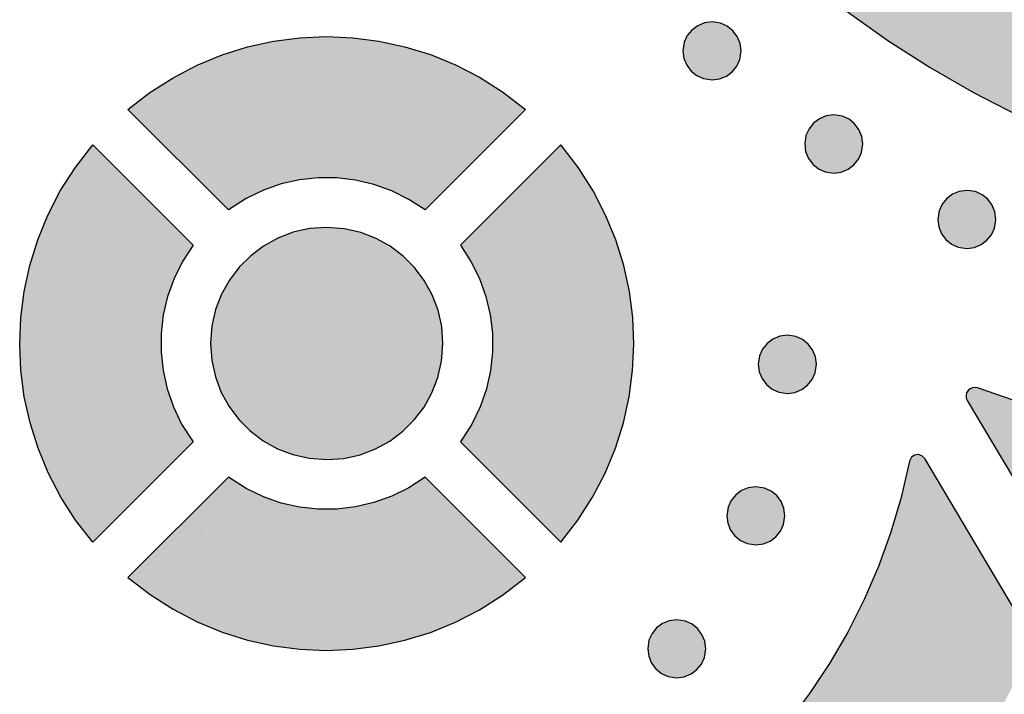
# Model space of a CAD drawing. Header units: millimetres. Extents: x -575 to 893, y -1168 to -690.
# Tile 63 of 72: x 635 to 692, y -1113 to -1074. Entities that reach past the tile are written whole.
import ezdxf

# ---------------------------------------------------------------- set-up
doc = ezdxf.new("R2010")
doc.units = ezdxf.units.MM
doc.layers.add('pattern', color=7, linetype='Continuous', true_color=0x000000)

msp = doc.modelspace()

# ---------------------------------------------------------------- hatches: boundary and pattern name
at = {"layer": 'pattern'}
for points in [[(750.65449, -1079.878507), (756.976267, -1064.613249), (757.0124, -1064.37454), (756.93574, -1064.165617), (756.776072, -1064.014128), (756.564158, -1063.947599), (756.311716, -1064.002592), (753.192576, -1065.518949), (750.018748, -1066.896086), (746.794138, -1068.132902), (743.52363, -1069.228422), (740.212107, -1070.181669), (736.864451, -1070.991667), (733.485056, -1071.657316), (730.078806, -1072.177641), (726.650584, -1072.551664), (723.204295, -1072.778349), (719.74531, -1072.856718), (716.167673, -1072.780973), (713.479197, -1072.58737), (710.835154, -1072.245207), (708.239939, -1071.758695), (705.697459, -1071.132047), (703.212595, -1070.369474), (700.788767, -1069.475248), (698.42988, -1068.453459), (696.141306, -1067.308317), (693.925974, -1066.044157), (691.788767, -1064.665006), (689.73408, -1063.175199), (687.76533, -1061.578886), (685.886912, -1059.880216), (684.10322, -1058.083525), (682.418162, -1056.1929), (680.836619, -1054.212614), (679.361521, -1052.146879), (677.99824, -1049.999784), (676.750193, -1047.775663), (675.621775, -1045.478666), (674.61738, -1043.113005), (673.740427, -1040.682829), (672.996287, -1038.192411), (672.388377, -1035.645964), (671.920603, -1033.047636), (671.597849, -1030.401701), (671.422068, -1027.673582), (671.37324, -1024.216978), (671.471384, -1020.769407), (671.715037, -1017.335386), (672.10322, -1013.91937), (672.634959, -1010.525938), (673.309275, -1007.159544), (674.125193, -1003.824674), (675.081736, -1000.525907), (676.177927, -997.267668), (677.412791, -994.054502), (678.784861, -990.890928), (680.359568, -987.652616), (680.414744, -987.422605), (680.361033, -987.211454), (680.222849, -987.047209), (680.025095, -986.957853), (679.766795, -986.980253), (664.798045, -992.426725), (664.650095, -992.507047), (664.511423, -992.715177), (663.349314, -996.10742), (662.319041, -999.536558), (661.42158, -1002.998747), (660.656931, -1006.490049), (660.02656, -1010.006681), (659.530466, -1013.544706), (659.169138, -1017.100309), (658.943552, -1020.669584), (658.854685, -1024.248655), (658.911814, -1028.117185), (659.099802, -1031.189604), (659.440623, -1034.217802), (659.931345, -1037.198026), (660.567576, -1040.12631), (661.345896, -1042.998747), (662.2624, -1045.811491), (663.312693, -1048.560636), (664.493357, -1051.242277), (665.800486, -1053.852506), (667.230173, -1056.387541), (668.778513, -1058.843351), (670.441599, -1061.216093), (672.216013, -1063.501921), (674.097361, -1065.696928), (676.081736, -1067.797209), (678.16572, -1069.798857), (680.345408, -1071.698026), (682.616892, -1073.490812), (684.976267, -1075.173246), (687.419138, -1076.741545), (689.942576, -1078.191801), (692.542185, -1079.520048), (695.21406, -1080.722502), (697.954295, -1081.795194), (700.75947, -1082.734281), (703.625681, -1083.535856), (706.548533, -1084.195951), (709.524607, -1084.710844), (712.549998, -1085.076506), (715.622263, -1085.289152), (719.128611, -1085.375761), (722.630564, -1085.329862), (726.124216, -1085.152006), (729.60615, -1084.842802), (733.072947, -1084.402738), (736.520212, -1083.832548), (739.945017, -1083.132719), (743.343455, -1082.3038), (746.711619, -1081.346403), (750.367869, -1080.149015), (750.507517, -1080.076933)], [(676.455271, -1075.777738), (676.398142, -1075.339933), (676.236033, -1074.944975), (675.98408, -1074.607694), (675.656931, -1074.343168), (675.270212, -1074.166349), (674.770212, -1074.090849), (674.332712, -1074.148344), (673.938181, -1074.310758), (673.601267, -1074.563139), (673.337107, -1074.89047), (673.160837, -1075.277799), (673.085642, -1075.777738), (673.142771, -1076.215238), (673.30488, -1076.609831), (673.556834, -1076.946562), (673.883494, -1077.210661), (674.270212, -1077.387174), (674.770212, -1077.462614), (675.207712, -1077.405302), (675.602732, -1077.243315), (675.939158, -1076.991545), (676.203318, -1076.664823), (676.380076, -1076.278044)], [(646.704783, -1085.010526), (640.880564, -1079.186125), (642.159373, -1078.194914), (643.502146, -1077.335539), (644.899607, -1076.608), (646.34199, -1076.012297), (647.821482, -1075.548368), (649.32783, -1075.216276), (650.852244, -1075.01602), (652.386423, -1074.947599), (653.920603, -1075.011015), (655.445505, -1075.206205), (656.95283, -1075.533232), (658.43281, -1075.992094), (659.876658, -1076.582731), (661.275584, -1077.305204), (662.62031, -1078.159513), (663.949412, -1079.186125), (658.127146, -1085.010526), (657.180369, -1084.394621), (656.183787, -1083.900846), (655.149119, -1083.529081), (654.086619, -1083.279447), (653.007517, -1083.151823), (651.922556, -1083.14633), (650.842478, -1083.262846), (649.778025, -1083.501432), (648.740427, -1083.862089), (647.740427, -1084.344816)], [(683.516795, -1081.180021), (683.459177, -1080.742521), (683.297556, -1080.347929), (683.045603, -1080.011198), (682.718943, -1079.747099), (682.332224, -1079.570585), (681.831736, -1079.495146), (681.394236, -1079.552458), (680.999705, -1079.714445), (680.662791, -1079.966215), (680.39863, -1080.292936), (680.222361, -1080.679716), (680.146677, -1081.180021), (680.204295, -1081.617826), (680.366404, -1082.012785), (680.618357, -1082.350065), (680.945017, -1082.614591), (681.331736, -1082.79141), (681.831736, -1082.866911), (682.269236, -1082.809416), (682.664255, -1082.647001), (683.000681, -1082.394621), (683.264841, -1082.067289), (683.441111, -1081.67996)], [(644.661278, -1087.05302), (644.046091, -1088.000273), (643.552439, -1088.996672), (643.180857, -1090.031462), (642.931345, -1091.093839), (642.803904, -1092.17288), (642.798533, -1093.257841), (642.914744, -1094.337736), (643.153025, -1095.401884), (643.513377, -1096.43936), (643.995798, -1097.43936), (644.661326, -1098.475065), (638.836619, -1104.299528), (637.845408, -1103.020475), (636.986521, -1101.677885), (636.258982, -1100.280729), (635.662791, -1098.838163), (635.198923, -1097.35922), (634.866892, -1095.852873), (634.666697, -1094.328214), (634.598337, -1092.79434), (634.661814, -1091.260282), (634.857127, -1089.735075), (635.183787, -1088.227751), (635.642771, -1086.747404), (636.233591, -1085.303007), (636.955759, -1083.903776), (637.810252, -1082.558561), (638.836717, -1081.228612)], [(660.170115, -1098.475492), (665.994334, -1104.299894), (666.985545, -1103.020841), (667.84492, -1101.67819), (668.572459, -1100.280973), (669.168162, -1098.838285), (669.632029, -1097.359159), (669.96406, -1095.85269), (670.164255, -1094.32797), (670.232615, -1092.793974), (670.169627, -1091.259794), (669.974314, -1089.734526), (669.647166, -1088.227201), (669.188181, -1086.746855), (668.597849, -1085.30258), (667.875193, -1083.903471), (667.021189, -1082.558561), (665.994338, -1081.229024), (660.170021, -1087.053433), (660.785349, -1088.000151), (661.278513, -1088.996183), (661.650095, -1090.030729), (661.899607, -1091.092863), (662.027048, -1092.171842), (662.032908, -1093.256742), (661.916209, -1094.336759), (661.677927, -1095.40109), (661.317576, -1096.438871), (660.835154, -1097.439237)], [(691.24238, -1085.556669), (691.184763, -1085.119169), (691.023142, -1084.724638), (690.771189, -1084.387846), (690.444529, -1084.123808), (690.05781, -1083.947294), (689.557322, -1083.871855), (689.119822, -1083.929106), (688.725291, -1084.091093), (688.388377, -1084.342863), (688.124705, -1084.669584), (687.947947, -1085.056364), (687.872752, -1085.556669), (687.92988, -1085.995085), (688.09199, -1086.390226), (688.343455, -1086.727323), (688.670603, -1086.991606), (689.057322, -1087.168119), (689.557322, -1087.243559), (689.994822, -1087.186247), (690.389353, -1087.024198), (690.726267, -1086.772184), (690.990427, -1086.445158), (691.166697, -1086.057768)], [(659.156931, -1092.76425), (659.084177, -1091.77078), (658.87324, -1090.822416), (658.533884, -1089.929533), (658.076853, -1089.102445), (657.5124, -1088.351469), (656.850779, -1087.686979), (656.102732, -1087.119291), (655.278025, -1086.65872), (654.386912, -1086.315519), (653.440134, -1086.100187), (652.415232, -1086.022795), (651.422068, -1086.095487), (650.473337, -1086.306547), (649.580759, -1086.64578), (648.753611, -1087.102751), (648.002634, -1087.667204), (647.338084, -1088.328703), (646.770212, -1089.077055), (646.309763, -1089.901884), (645.966502, -1090.792814), (645.75117, -1091.73953), (645.674021, -1092.76425), (645.746775, -1093.75778), (645.957712, -1094.706083), (646.297068, -1095.598966), (646.754099, -1096.426054), (647.318064, -1097.17703), (647.979685, -1097.84152), (648.72822, -1098.409208), (649.552927, -1098.86984), (650.444041, -1099.21298), (651.390818, -1099.428373), (652.415232, -1099.505705), (653.408884, -1099.433073), (654.357127, -1099.221952), (655.250193, -1098.882719), (656.077341, -1098.425749), (656.828318, -1097.861357), (657.492869, -1097.199797), (658.060252, -1096.451444), (658.521189, -1095.626676), (658.863962, -1094.735746), (659.079295, -1093.78903)], [(680.826365, -1093.971525), (680.769236, -1093.534025), (680.607127, -1093.139433), (680.355662, -1092.802702), (680.028513, -1092.538603), (679.641795, -1092.362089), (679.141795, -1092.28665), (678.703806, -1092.343962), (678.308787, -1092.50601), (677.971384, -1092.757963), (677.707224, -1093.084806), (677.530466, -1093.471769), (677.454783, -1093.971525), (677.5124, -1094.409147), (677.674509, -1094.8038), (677.926951, -1095.140592), (678.254587, -1095.404692), (678.641795, -1095.581083), (679.141795, -1095.656401), (679.579295, -1095.599089), (679.973826, -1095.437101), (680.310252, -1095.185331), (680.574412, -1094.85861), (680.75117, -1094.47183)], [(690.183100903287, -1095.343473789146), (690.1745873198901, -1095.340425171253), (690.1659718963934, -1095.337515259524), (690.1572576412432, -1095.334747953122), (690.148447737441, -1095.332127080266), (690.139545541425, -1095.329656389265), (690.1305545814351, -1095.327339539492), (690.1214785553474, -1095.325180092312), (690.1123213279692, -1095.323181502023), (690.1030869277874, -1095.321347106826), (690.0937795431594, -1095.319680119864), (690.0844035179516, -1095.318183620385), (690.0749633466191, -1095.316860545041), (690.0654636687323, -1095.31571367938), (690.0559092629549, -1095.31474564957), (690.0463050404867, -1095.313958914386), (690.036656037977, -1095.313355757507), (690.0269674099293, -1095.312938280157), (690.0172444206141, -1095.312708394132), (690.007492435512, -1095.312667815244), (689.9977169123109, -1095.31281805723), (689.9879233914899, -1095.313160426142), (689.9781174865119, -1095.313696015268), (689.96830487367, -1095.314425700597), (689.9584912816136, -1095.315350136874), (689.9486824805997, -1095.31646975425), (689.9388842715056, -1095.317784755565), (689.9291024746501, -1095.31929511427), (689.919342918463, -1095.321000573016), (689.9096114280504, -1095.322900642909), (689.899913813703, -1095.324994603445), (689.8902558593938, -1095.327281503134), (689.8806433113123, -1095.329760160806), (689.8710818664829, -1095.332429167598), (689.8615771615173, -1095.335286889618), (689.8521347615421, -1095.338331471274), (689.8427601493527, -1095.341560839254), (689.8334587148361, -1095.344972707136), (689.8242357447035, -1095.348564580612), (689.8150964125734, -1095.352333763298), (689.8060457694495, -1095.356277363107), (689.7970887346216, -1095.360392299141), (689.7882300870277, -1095.364675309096), (689.7794744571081, -1095.36912295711), (689.7708263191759, -1095.373731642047), (689.7622899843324, -1095.378497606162), (689.7538695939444, -1095.383416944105), (689.745569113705, -1095.388485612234), (689.7373923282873, -1095.393699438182), (689.7293428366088, -1095.399054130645), (689.7214240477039, -1095.404545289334), (689.7136391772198, -1095.410168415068), (689.7059912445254, -1095.415918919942), (689.6984830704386, -1095.421792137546), (689.6911172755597, -1095.427783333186), (689.6838962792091, -1095.433887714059), (689.6768222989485, -1095.440100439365), (689.6698973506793, -1095.446416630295), (689.6631232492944, -1095.452831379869), (689.6565016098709, -1095.459339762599), (689.6500338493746, -1095.46593684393), (689.6437211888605, -1095.472617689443), (689.6375646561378, -1095.479377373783), (689.6315650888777, -1095.486210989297), (689.6257231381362, -1095.493113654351), (689.6200069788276, -1095.500120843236), (689.6143875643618, -1095.507270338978), (689.6088695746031, -1095.514560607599), (689.6034576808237, -1095.521989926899), (689.5981565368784, -1095.529556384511), (689.5929707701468, -1095.537257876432), (689.5879049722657, -1095.545092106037), (689.5829636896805, -1095.553056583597), (689.5781514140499, -1095.561148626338), (689.573472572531, -1095.569365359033), (689.5689315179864, -1095.577703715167), (689.5645325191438, -1095.586160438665), (689.5602797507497, -1095.594732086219), (689.5561772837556, -1095.603415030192), (689.5522290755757, -1095.612205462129), (689.5484389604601, -1095.621099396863), (689.5448106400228, -1095.630092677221), (689.5413476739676, -1095.639180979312), (689.5380534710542, -1095.648359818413), (689.5349312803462, -1095.657624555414), (689.5319841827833, -1095.666970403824), (689.5292150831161, -1095.676392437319), (689.526626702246, -1095.685885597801), (689.524221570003, -1095.69544470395), (689.522002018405, -1095.705064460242), (689.519970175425, -1095.714739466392), (689.5181279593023, -1095.724464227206), (689.5164770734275, -1095.734233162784), (689.5150190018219, -1095.744040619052), (689.5137550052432, -1095.753880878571), (689.5126861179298, -1095.763748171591), (689.511813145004, -1095.773636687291), (689.5111366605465, -1095.783540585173), (689.5106570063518, -1095.793454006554), (689.5103742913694, -1095.803371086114), (689.5102883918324, -1095.813285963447), (689.5103989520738, -1095.823192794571), (689.5107053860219, -1095.833085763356), (689.5112068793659, -1095.842959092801), (689.5119023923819, -1095.852807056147), (689.5127906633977, -1095.862623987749), (689.5138702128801, -1095.872404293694), (689.5151393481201, -1095.882142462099), (689.5165961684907, -1095.891833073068), (689.5182385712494, -1095.901470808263), (689.5200642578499, -1095.911050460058), (689.5220707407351, -1095.92056694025), (689.524255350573, -1095.930015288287), (689.5266152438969, -1095.939390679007), (689.5291474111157, -1095.948688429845), (689.5318486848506, -1095.957904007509), (689.5347157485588, -1095.9670330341), (689.5377451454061, -1095.976071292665), (689.5409332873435, -1095.985014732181), (689.5442764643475, -1095.993859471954), (689.5477708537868, -1096.002601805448), (689.5514125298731, -1096.011238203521), (689.5551974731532, -1096.019765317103), (689.5591215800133, -1096.028179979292), (689.5631806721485, -1096.036479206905), (689.5673705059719, -1096.044660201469), (689.571686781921, -1096.052720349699), (689.5761251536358, -1096.060657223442), (689.5806812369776, -1096.068468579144), (696.493452, -1107.677996), (700.361521, -1108.632902), (704.257029, -1109.432951), (708.175974, -1110.077909), (712.113474, -1110.567594), (716.064646, -1110.901823), (720.025095, -1111.08029), (723.990427, -1111.102934), (727.955759, -1110.96945), (731.916697, -1110.679594), (735.868357, -1110.233305), (739.834666, -1109.625395), (743.787302, -1097.95474), (741.129099, -1098.553129), (738.352244, -1099.064298), (735.471873, -1099.488249), (732.502634, -1099.824919), (729.460642, -1100.074247), (726.360545, -1100.236173), (723.217966, -1100.310697), (720.048045, -1100.297819), (716.865916, -1100.197355), (713.686716, -1100.009367), (710.526072, -1099.733732), (707.39863, -1099.370512), (704.320505, -1098.919584), (701.306345, -1098.380888), (698.371287, -1097.754484), (695.530955, -1097.04019), (692.800486, -1096.238066)], [(670.255076, -1133.309965), (672.596873, -1132.216398), (674.860545, -1130.994352), (677.041697, -1129.648405), (679.135935, -1128.183134), (681.137888, -1126.602934), (683.044138, -1124.912443), (684.849314, -1123.116117), (686.549021, -1121.218595), (688.139353, -1119.224272), (689.614939, -1117.137724), (690.971384, -1114.963529), (692.204783, -1112.706144), (693.339548, -1110.302763), (693.3874, -1110.100431), (693.311716, -1109.863127), (687.109568, -1099.445646), (686.942087, -1099.276335), (686.732615, -1099.211027), (686.518259, -1099.243254), (686.337595, -1099.366422), (686.222361, -1099.598783), (685.737009, -1101.703398), (685.142283, -1103.722441), (684.425974, -1105.701689), (683.594431, -1107.633207), (682.647654, -1109.513029), (681.58946, -1111.333161), (680.421642, -1113.089633), (679.146677, -1114.780485), (677.766306, -1116.391752), (676.281931, -1117.923429), (674.698923, -1119.369596), (673.017771, -1120.722257), (671.241404, -1121.977445), (669.371775, -1123.127226), (667.410307, -1124.169538), (665.363419, -1125.096526), (663.21699, -1125.904142), (661.303416, -1126.492948), (659.375681, -1126.968351), (659.157908, -1127.076567), (659.030466, -1127.260771), (658.99824, -1127.479887), (659.067087, -1127.6929), (659.258494, -1127.867521), (669.84492, -1133.296049), (670.008005, -1133.351103)], [(678.99824, -1102.76486), (678.941111, -1102.327299), (678.779002, -1101.932768), (678.527537, -1101.595976), (678.200877, -1101.331938), (677.81367, -1101.155424), (677.31367, -1101.079985), (676.875681, -1101.137297), (676.480662, -1101.299345), (676.143748, -1101.551237), (675.879099, -1101.878141), (675.702341, -1102.265043), (675.626658, -1102.76486), (675.684275, -1103.202482), (675.846384, -1103.597135), (676.098826, -1103.933927), (676.426462, -1104.197965), (676.81367, -1104.374418), (677.31367, -1104.449674), (677.75117, -1104.392423), (678.145701, -1104.230436), (678.482615, -1103.978666), (678.746287, -1103.651945), (678.923045, -1103.265165)], [(674.406931, -1110.483549), (674.349802, -1110.046049), (674.187693, -1109.651457), (673.936228, -1109.314726), (673.609568, -1109.050688), (673.222361, -1108.874174), (672.722361, -1108.798735), (672.284861, -1108.855985), (671.89033, -1109.017973), (671.553416, -1109.269743), (671.289255, -1109.596464), (671.112986, -1109.983244), (671.037302, -1110.483549), (671.09492, -1110.92111), (671.256541, -1111.315641), (671.508494, -1111.652433), (671.835154, -1111.916471), (672.221873, -1112.092985), (672.722361, -1112.168424), (673.159861, -1112.111112), (673.554392, -1111.949186), (673.891306, -1111.697355), (674.154978, -1111.370695), (674.331736, -1110.983915)]]:
    msp.add_hatch(color=256, dxfattribs=at).paths.add_polyline_path(points, flags=0)
h = msp.add_hatch(color=256, dxfattribs=at)
h.paths.add_polyline_path([(663.950308, -1106.34202), (658.125747, -1100.517611), (657.178904, -1101.133451), (656.18281, -1101.627287), (655.14863, -1101.998991), (654.08613, -1102.248686), (653.007517, -1102.37631), (651.922556, -1102.381803), (650.842478, -1102.265287), (649.778513, -1102.026701), (648.740916, -1101.666105), (647.740916, -1101.183378), (646.705751, -1100.517611), (640.881435, -1106.34202), (642.160349, -1107.333219), (643.503123, -1108.192594), (644.900095, -1108.920133), (646.342478, -1109.515837), (647.821482, -1109.979704), (649.32783, -1110.311796), (650.852244, -1110.512052), (652.386423, -1110.580534), (653.920115, -1110.517118), (655.445505, -1110.321928), (656.952341, -1109.994963), (658.43281, -1109.5361), (659.876658, -1108.945463), (661.275584, -1108.22299), (662.620798, -1107.368742)], flags=0)
h.paths.add_polyline_path([(645.1525718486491, -1103.639681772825), (645.151781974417, -1103.63817870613), (645.1510297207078, -1103.636656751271), (645.1518138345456, -1103.638147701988)], flags=0)

# ---------------------------------------------------------------- linework, layer by layer
for points in [[(682.616892, -1073.490812), (684.976267, -1075.173246), (687.419138, -1076.741545), (689.942576, -1078.191801), (692.542185, -1079.520048)], [(692.800486, -1096.238066), (690.183100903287, -1095.343473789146)], [(689.5806812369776, -1096.068468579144), (696.493452, -1107.677996)], [(693.311716, -1109.863127), (687.109568, -1099.445646), (686.942087, -1099.276335), (686.732615, -1099.211027), (686.518259, -1099.243254), (686.337595, -1099.366422), (686.222361, -1099.598783), (685.737009, -1101.703398), (685.142283, -1103.722441), (684.425974, -1105.701689), (683.594431, -1107.633207), (682.647654, -1109.513029), (681.58946, -1111.333161), (680.421642, -1113.089633), (679.146677, -1114.780485)]]:
    msp.add_lwpolyline(points, dxfattribs=at)
for points in [[(676.455271, -1075.777738), (676.398142, -1075.339933), (676.236033, -1074.944975), (675.98408, -1074.607694), (675.656931, -1074.343168), (675.270212, -1074.166349), (674.770212, -1074.090849), (674.332712, -1074.148344), (673.938181, -1074.310758), (673.601267, -1074.563139), (673.337107, -1074.89047), (673.160837, -1075.277799), (673.085642, -1075.777738), (673.142771, -1076.215238), (673.30488, -1076.609831), (673.556834, -1076.946562), (673.883494, -1077.210661), (674.270212, -1077.387174), (674.770212, -1077.462614), (675.207712, -1077.405302), (675.602732, -1077.243315), (675.939158, -1076.991545), (676.203318, -1076.664823), (676.380076, -1076.278044)], [(646.704783, -1085.010526), (640.880564, -1079.186125), (642.159373, -1078.194914), (643.502146, -1077.335539), (644.899607, -1076.608), (646.34199, -1076.012297), (647.821482, -1075.548368), (649.32783, -1075.216276), (650.852244, -1075.01602), (652.386423, -1074.947599), (653.920603, -1075.011015), (655.445505, -1075.206205), (656.95283, -1075.533232), (658.43281, -1075.992094), (659.876658, -1076.582731), (661.275584, -1077.305204), (662.62031, -1078.159513), (663.949412, -1079.186125), (658.127146, -1085.010526), (657.180369, -1084.394621), (656.183787, -1083.900846), (655.149119, -1083.529081), (654.086619, -1083.279447), (653.007517, -1083.151823), (651.922556, -1083.14633), (650.842478, -1083.262846), (649.778025, -1083.501432), (648.740427, -1083.862089), (647.740427, -1084.344816)], [(683.516795, -1081.180021), (683.459177, -1080.742521), (683.297556, -1080.347929), (683.045603, -1080.011198), (682.718943, -1079.747099), (682.332224, -1079.570585), (681.831736, -1079.495146), (681.394236, -1079.552458), (680.999705, -1079.714445), (680.662791, -1079.966215), (680.39863, -1080.292936), (680.222361, -1080.679716), (680.146677, -1081.180021), (680.204295, -1081.617826), (680.366404, -1082.012785), (680.618357, -1082.350065), (680.945017, -1082.614591), (681.331736, -1082.79141), (681.831736, -1082.866911), (682.269236, -1082.809416), (682.664255, -1082.647001), (683.000681, -1082.394621), (683.264841, -1082.067289), (683.441111, -1081.67996)], [(644.661278, -1087.05302), (644.046091, -1088.000273), (643.552439, -1088.996672), (643.180857, -1090.031462), (642.931345, -1091.093839), (642.803904, -1092.17288), (642.798533, -1093.257841), (642.914744, -1094.337736), (643.153025, -1095.401884), (643.513377, -1096.43936), (643.995798, -1097.43936), (644.661326, -1098.475065), (638.836619, -1104.299528), (637.845408, -1103.020475), (636.986521, -1101.677885), (636.258982, -1100.280729), (635.662791, -1098.838163), (635.198923, -1097.35922), (634.866892, -1095.852873), (634.666697, -1094.328214), (634.598337, -1092.79434), (634.661814, -1091.260282), (634.857127, -1089.735075), (635.183787, -1088.227751), (635.642771, -1086.747404), (636.233591, -1085.303007), (636.955759, -1083.903776), (637.810252, -1082.558561), (638.836717, -1081.228612)], [(660.170115, -1098.475492), (665.994334, -1104.299894), (666.985545, -1103.020841), (667.84492, -1101.67819), (668.572459, -1100.280973), (669.168162, -1098.838285), (669.632029, -1097.359159), (669.96406, -1095.85269), (670.164255, -1094.32797), (670.232615, -1092.793974), (670.169627, -1091.259794), (669.974314, -1089.734526), (669.647166, -1088.227201), (669.188181, -1086.746855), (668.597849, -1085.30258), (667.875193, -1083.903471), (667.021189, -1082.558561), (665.994338, -1081.229024), (660.170021, -1087.053433), (660.785349, -1088.000151), (661.278513, -1088.996183), (661.650095, -1090.030729), (661.899607, -1091.092863), (662.027048, -1092.171842), (662.032908, -1093.256742), (661.916209, -1094.336759), (661.677927, -1095.40109), (661.317576, -1096.438871), (660.835154, -1097.439237)], [(691.24238, -1085.556669), (691.184763, -1085.119169), (691.023142, -1084.724638), (690.771189, -1084.387846), (690.444529, -1084.123808), (690.05781, -1083.947294), (689.557322, -1083.871855), (689.119822, -1083.929106), (688.725291, -1084.091093), (688.388377, -1084.342863), (688.124705, -1084.669584), (687.947947, -1085.056364), (687.872752, -1085.556669), (687.92988, -1085.995085), (688.09199, -1086.390226), (688.343455, -1086.727323), (688.670603, -1086.991606), (689.057322, -1087.168119), (689.557322, -1087.243559), (689.994822, -1087.186247), (690.389353, -1087.024198), (690.726267, -1086.772184), (690.990427, -1086.445158), (691.166697, -1086.057768)], [(659.156931, -1092.76425), (659.084177, -1091.77078), (658.87324, -1090.822416), (658.533884, -1089.929533), (658.076853, -1089.102445), (657.5124, -1088.351469), (656.850779, -1087.686979), (656.102732, -1087.119291), (655.278025, -1086.65872), (654.386912, -1086.315519), (653.440134, -1086.100187), (652.415232, -1086.022795), (651.422068, -1086.095487), (650.473337, -1086.306547), (649.580759, -1086.64578), (648.753611, -1087.102751), (648.002634, -1087.667204), (647.338084, -1088.328703), (646.770212, -1089.077055), (646.309763, -1089.901884), (645.966502, -1090.792814), (645.75117, -1091.73953), (645.674021, -1092.76425), (645.746775, -1093.75778), (645.957712, -1094.706083), (646.297068, -1095.598966), (646.754099, -1096.426054), (647.318064, -1097.17703), (647.979685, -1097.84152), (648.72822, -1098.409208), (649.552927, -1098.86984), (650.444041, -1099.21298), (651.390818, -1099.428373), (652.415232, -1099.505705), (653.408884, -1099.433073), (654.357127, -1099.221952), (655.250193, -1098.882719), (656.077341, -1098.425749), (656.828318, -1097.861357), (657.492869, -1097.199797), (658.060252, -1096.451444), (658.521189, -1095.626676), (658.863962, -1094.735746), (659.079295, -1093.78903)], [(680.826365, -1093.971525), (680.769236, -1093.534025), (680.607127, -1093.139433), (680.355662, -1092.802702), (680.028513, -1092.538603), (679.641795, -1092.362089), (679.141795, -1092.28665), (678.703806, -1092.343962), (678.308787, -1092.50601), (677.971384, -1092.757963), (677.707224, -1093.084806), (677.530466, -1093.471769), (677.454783, -1093.971525), (677.5124, -1094.409147), (677.674509, -1094.8038), (677.926951, -1095.140592), (678.254587, -1095.404692), (678.641795, -1095.581083), (679.141795, -1095.656401), (679.579295, -1095.599089), (679.973826, -1095.437101), (680.310252, -1095.185331), (680.574412, -1094.85861), (680.75117, -1094.47183)], [(663.950308, -1106.34202), (658.125747, -1100.517611), (657.178904, -1101.133451), (656.18281, -1101.627287), (655.14863, -1101.998991), (654.08613, -1102.248686), (653.007517, -1102.37631), (651.922556, -1102.381803), (650.842478, -1102.265287), (649.778513, -1102.026701), (648.740916, -1101.666105), (647.740916, -1101.183378), (646.705751, -1100.517611), (640.881435, -1106.34202), (642.160349, -1107.333219), (643.503123, -1108.192594), (644.900095, -1108.920133), (646.342478, -1109.515837), (647.821482, -1109.979704), (649.32783, -1110.311796), (650.852244, -1110.512052), (652.386423, -1110.580534), (653.920115, -1110.517118), (655.445505, -1110.321928), (656.952341, -1109.994963), (658.43281, -1109.5361), (659.876658, -1108.945463), (661.275584, -1108.22299), (662.620798, -1107.368742)], [(678.99824, -1102.76486), (678.941111, -1102.327299), (678.779002, -1101.932768), (678.527537, -1101.595976), (678.200877, -1101.331938), (677.81367, -1101.155424), (677.31367, -1101.079985), (676.875681, -1101.137297), (676.480662, -1101.299345), (676.143748, -1101.551237), (675.879099, -1101.878141), (675.702341, -1102.265043), (675.626658, -1102.76486), (675.684275, -1103.202482), (675.846384, -1103.597135), (676.098826, -1103.933927), (676.426462, -1104.197965), (676.81367, -1104.374418), (677.31367, -1104.449674), (677.75117, -1104.392423), (678.145701, -1104.230436), (678.482615, -1103.978666), (678.746287, -1103.651945), (678.923045, -1103.265165)], [(674.406931, -1110.483549), (674.349802, -1110.046049), (674.187693, -1109.651457), (673.936228, -1109.314726), (673.609568, -1109.050688), (673.222361, -1108.874174), (672.722361, -1108.798735), (672.284861, -1108.855985), (671.89033, -1109.017973), (671.553416, -1109.269743), (671.289255, -1109.596464), (671.112986, -1109.983244), (671.037302, -1110.483549), (671.09492, -1110.92111), (671.256541, -1111.315641), (671.508494, -1111.652433), (671.835154, -1111.916471), (672.221873, -1112.092985), (672.722361, -1112.168424), (673.159861, -1112.111112), (673.554392, -1111.949186), (673.891306, -1111.697355), (674.154978, -1111.370695), (674.331736, -1110.983915)]]:
    msp.add_lwpolyline(points, close=True, dxfattribs=at)
msp.add_arc((690.010288, -1095.81266), 0.4999999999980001, 69.77999799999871, 210.7716079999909, dxfattribs=at)
for points in [[(645.1525718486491, -1103.639681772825), (645.1520326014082, -1103.63868608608), (645.1515188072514, -1103.637677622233), (645.1510297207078, -1103.636656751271)], [(645.1510297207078, -1103.636656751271), (645.1515638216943, -1103.637641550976), (645.1520725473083, -1103.638639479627), (645.1525718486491, -1103.639681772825)]]:
    msp.add_open_spline(points, degree=3, dxfattribs=at)

doc.saveas('drawing.dxf')
